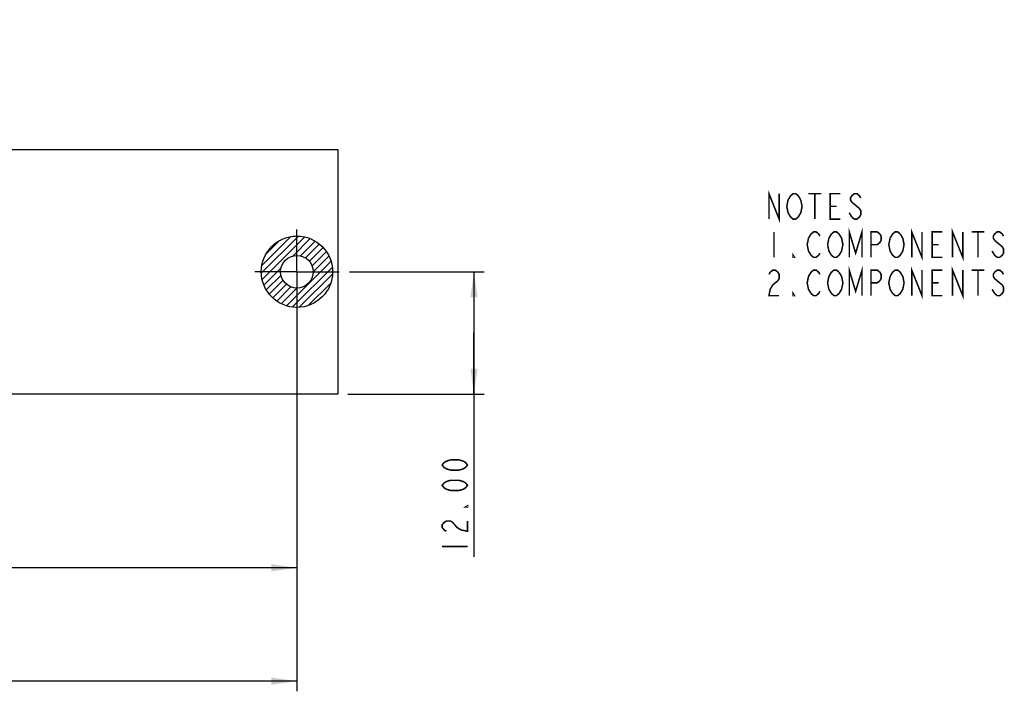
# Model space of a CAD drawing. Header units: millimetres. Extents: x 0 to 420, y 0 to 297.
# Tile 7 of 12: x 217 to 314, y 67 to 133. Entities that reach past the tile are written whole.
import ezdxf

# ---------------------------------------------------------------- set-up
doc = ezdxf.new("R2010")
doc.units = ezdxf.units.MM
doc.header["$LTSCALE"] = 23.1
doc.linetypes.add('CENTER', pattern=[0.6, 0.375, -0.075, 0.075, -0.075])
doc.layers.get('0').update_dxf_attribs({"linetype": 'CONTINUOUS'})
doc.layers.add('02___PRT_ALL_AXES', color=7, linetype='CONTINUOUS')
doc.styles.get("Standard").update_dxf_attribs({"font": 'txt', "width": 0.8})
doc.dimstyles.new('DIMSTYLE_1', dxfattribs={"dimtxt": 2.5, "dimasz": 2.5, "dimexe": 1, "dimexo": 1, "dimtad": 1, "dimzin": 0, "dimdsep": 46, "dimtxsty": 'STANDARD', "dimblk": '_FILLED', "dimblk1": '_FILLED', "dimblk2": '_FILLED', "dimcen": 0.09, "dimadec": 0, "dimazin": 0, "dimtp": 0.5, "dimtm": 0.5, "dimtfac": 1, "dimtofl": 0, "dimtmove": 0, "dimatfit": 3, "dimldrblk": '_FILLED', "dimfxl": 1, "dimtolj": 1, "dimtzin": 0, "dimarcsym": 0})
doc.dimstyles.new('DIMSTYLE_2', dxfattribs={"dimtxt": 2.5, "dimasz": 2.5, "dimexe": 1, "dimexo": 1, "dimtad": 1, "dimzin": 0, "dimdsep": 46, "dimtxsty": 'STANDARD', "dimblk": '_FILLED', "dimblk1": '_FILLED', "dimblk2": '_FILLED', "dimcen": 0.09, "dimadec": 0, "dimazin": 0, "dimtp": 0.3, "dimtm": 0.3, "dimtfac": 1, "dimtofl": 0, "dimtmove": 0, "dimatfit": 3, "dimldrblk": '_FILLED', "dimfxl": 1, "dimtolj": 1, "dimtzin": 0, "dimarcsym": 0})
doc.dimstyles.new('DIMSTYLE_3', dxfattribs={"dimtxt": 2.5, "dimasz": 2.5, "dimexe": 1, "dimexo": 1, "dimtad": 1, "dimzin": 0, "dimdsep": 46, "dimtxsty": 'STANDARD', "dimblk": '_FILLED', "dimblk1": '_FILLED', "dimblk2": '_FILLED', "dimcen": 0.09, "dimadec": 0, "dimazin": 0, "dimtp": 0.2, "dimtm": 0.2, "dimtfac": 1, "dimtofl": 0, "dimtmove": 0, "dimatfit": 3, "dimldrblk": '_FILLED', "dimfxl": 1, "dimtolj": 1, "dimtzin": 0, "dimarcsym": 0})
doc.dimstyles.new('DIMSTYLE_4', dxfattribs={"dimtxt": 2.5, "dimasz": 2.5, "dimexe": 1, "dimexo": 1, "dimtad": 1, "dimzin": 0, "dimdsep": 46, "dimtxsty": 'STANDARD', "dimblk": '_FILLED', "dimblk1": '_FILLED', "dimblk2": '_FILLED', "dimcen": 0.09, "dimadec": 0, "dimazin": 0, "dimtp": 0.1, "dimtm": 0.1, "dimtfac": 1, "dimtofl": 0, "dimtmove": 0, "dimatfit": 3, "dimldrblk": '_FILLED', "dimfxl": 1, "dimtolj": 1, "dimtzin": 0, "dimarcsym": 0})

# ---------------------------------------------------------------- blocks, each defined once
blk = doc.blocks.new('_FILLED')
at = {"color": 0, "linetype": 'BYBLOCK'}
blk.add_solid([(0, 0), (-1, 0.14), (-1, -0.14)], dxfattribs=at)
blk = doc.blocks.new('*D17')
at = {"color": 2, "linetype": 'CONTINUOUS'}
for p, q in [((208.014, 120.616), (208.014, 133.337)), ((208.014, 133.337), (208.014, 119.116)), ((208.014, 111.616), (208.014, 119.116)), ((199.592, 117.616), (209.014, 117.616)), ((208.014, 117.616), (208.014, 111.616))]:
    blk.add_line(p, q, dxfattribs=at)
at = {"color": 2, "linetype": 'CONTINUOUS', "xscale": 2.5, "yscale": 2.5, "zscale": 2.5}
for p, rotation in [((208.014, 120.616), 270), ((208.014, 117.616), 90)]:
    blk.add_blockref('_FILLED', p, dxfattribs=dict(at, rotation=rotation))
blk = doc.blocks.new('*D18')
at = {"color": 2, "linetype": 'CONTINUOUS'}
for p, q in [((112.552, 107.616), (112.552, 67.457)), ((244.552, 107.616), (244.552, 67.457)), ((112.552, 68.457), (178.552, 68.457)), ((244.552, 68.457), (178.552, 68.457))]:
    blk.add_line(p, q, dxfattribs=at)
at = {"color": 2, "linetype": 'CONTINUOUS', "xscale": 2.5, "yscale": 2.5, "zscale": 2.5, "rotation": 180}
blk.add_blockref('_FILLED', (112.552, 68.457), dxfattribs=at)
at = {"color": 2, "linetype": 'CONTINUOUS', "xscale": 2.5, "yscale": 2.5, "zscale": 2.5}
blk.add_blockref('_FILLED', (244.552, 68.457), dxfattribs=at)
blk = doc.blocks.new('*D19')
at = {"color": 2, "linetype": 'CONTINUOUS'}
for p, q in [((249.692, 108.616), (262.905, 108.616)), ((261.905, 108.616), (261.905, 102.616)), ((261.905, 96.616), (261.905, 102.616)), ((261.905, 102.616), (261.905, 80.657)), ((249.552, 96.616), (262.905, 96.616))]:
    blk.add_line(p, q, dxfattribs=at)
at = {"color": 2, "linetype": 'CONTINUOUS', "xscale": 2.5, "yscale": 2.5, "zscale": 2.5}
for p, rotation in [((261.905, 108.616), 90), ((261.905, 96.616), 270)]:
    blk.add_blockref('_FILLED', p, dxfattribs=dict(at, rotation=rotation))
blk = doc.blocks.new('*D21')
at = {"color": 2, "linetype": 'CONTINUOUS'}
for p, q in [((244.552, 103.476), (244.552, 78.577)), ((178.552, 93.076), (178.552, 78.577)), ((178.552, 79.577), (211.552, 79.577)), ((244.552, 79.577), (211.552, 79.577))]:
    blk.add_line(p, q, dxfattribs=at)
at = {"color": 2, "linetype": 'CONTINUOUS', "xscale": 2.5, "yscale": 2.5, "zscale": 2.5, "rotation": 180}
blk.add_blockref('_FILLED', (178.552, 79.577), dxfattribs=at)
at = {"color": 2, "linetype": 'CONTINUOUS', "xscale": 2.5, "yscale": 2.5, "zscale": 2.5}
blk.add_blockref('_FILLED', (244.552, 79.577), dxfattribs=at)

msp = doc.modelspace()

# ---------------------------------------------------------------- linework, layer by layer
at = {"color": 7, "linetype": 'CONTINUOUS'}
for p, q in [((108.552, 120.616), (248.552, 120.616)), ((248.552, 120.616), (248.552, 96.616)), ((248.552, 96.616), (108.552, 96.616))]:
    msp.add_line(p, q, dxfattribs=at)
at = {"color": 2, "linetype": 'CONTINUOUS'}
for p, q in [((241.055, 108.469), (244.699, 112.113)), ((241.106, 109.226), (243.941, 112.062)), ((241.138, 107.845), (245.323, 112.03)), ((241.498, 110.326), (242.842, 111.67)), ((244.17, 110.17), (245.862, 111.861)), ((244.888, 110.18), (246.335, 111.628)), ((245.392, 109.977), (246.752, 111.338)), ((245.772, 109.651), (247.118, 110.996)), ((246.038, 109.209), (247.433, 110.604)), ((246.152, 108.616), (247.694, 110.158)), ((243.516, 105.273), (247.895, 109.652)), ((241.306, 107.306), (242.998, 108.998)), ((241.54, 106.833), (242.988, 108.28)), ((244.096, 105.146), (248.022, 109.072)), ((244.781, 105.123), (248.044, 108.387)), ((241.83, 106.415), (243.19, 107.776)), ((242.172, 106.05), (243.517, 107.395)), ((245.661, 105.296), (247.872, 107.507)), ((242.564, 105.735), (243.959, 107.13)), ((243.01, 105.474), (244.552, 107.016))]:
    msp.add_line(p, q, dxfattribs=at)
at = {"color": 2, "linetype": 'CONTINUOUS', "const_width": 0.15}
for points in [[(290.824, 113.773), (290.824, 116.273), (291.824, 113.773), (291.824, 116.273)], [(292.699, 115.648), (292.949, 116.065), (293.199, 116.273), (293.449, 116.273), (293.699, 116.065), (293.949, 115.648)], [(294.699, 116.273), (295.949, 116.273)], [(295.324, 116.273), (295.324, 113.773)], [(297.824, 113.773), (296.824, 113.773), (296.824, 116.273), (297.824, 116.273)], [(299.824, 115.857), (299.699, 116.065), (299.449, 116.273), (299.199, 116.273), (298.949, 116.065), (298.824, 115.857), (298.824, 115.648), (298.949, 115.44), (299.199, 115.232)], [(292.949, 113.982), (292.699, 114.398), (292.574, 115.023), (292.699, 115.648)], [(293.949, 115.648), (294.074, 115.023), (293.949, 114.398), (293.824, 114.19)], [(296.824, 115.023), (297.449, 115.023)], [(299.199, 115.232), (299.699, 114.815), (299.824, 114.607), (299.824, 114.19), (299.699, 113.982), (299.449, 113.773), (299.199, 113.773), (298.949, 113.982)], [(293.824, 114.19), (293.699, 113.982), (293.449, 113.773), (293.199, 113.773), (292.949, 113.982)], [(298.949, 113.982), (298.699, 114.398)], [(298.699, 110.023), (298.699, 112.523), (299.324, 110.44), (299.949, 112.523), (299.949, 110.023)], [(291.324, 112.523), (291.324, 110.023)], [(294.699, 111.898), (294.949, 112.315), (295.199, 112.523), (295.449, 112.523), (295.699, 112.315), (295.824, 112.107)], [(296.699, 111.898), (296.949, 112.315), (297.199, 112.523), (297.449, 112.523), (297.699, 112.315)], [(297.699, 112.315), (297.949, 111.898), (298.074, 111.273), (297.949, 110.648), (297.824, 110.44)], [(300.824, 110.023), (300.824, 112.523), (301.449, 112.523), (301.699, 112.315), (301.824, 112.107), (301.824, 111.69), (301.699, 111.482), (301.449, 111.273), (300.824, 111.273)], [(302.699, 111.898), (302.949, 112.315), (303.199, 112.523), (303.449, 112.523), (303.699, 112.315)], [(303.699, 112.315), (303.949, 111.898), (304.074, 111.273), (303.949, 110.648), (303.824, 110.44)], [(304.824, 110.023), (304.824, 112.523), (305.824, 110.023), (305.824, 112.523)], [(307.824, 110.023), (306.824, 110.023), (306.824, 112.523), (307.824, 112.523)], [(308.824, 110.023), (308.824, 112.523), (309.824, 110.023), (309.824, 112.523)], [(310.699, 112.523), (311.949, 112.523)], [(311.324, 112.523), (311.324, 110.023)], [(313.824, 112.107), (313.699, 112.315), (313.449, 112.523), (313.199, 112.523), (312.949, 112.315), (312.824, 112.107), (312.824, 111.898), (312.949, 111.69)], [(294.949, 110.232), (294.699, 110.648), (294.574, 111.273), (294.699, 111.898)], [(296.949, 110.232), (296.699, 110.648), (296.574, 111.273), (296.699, 111.898)], [(302.949, 110.232), (302.699, 110.648), (302.574, 111.273), (302.699, 111.898)], [(306.824, 111.273), (307.449, 111.273)], [(312.949, 111.69), (313.449, 111.273), (313.699, 111.065), (313.824, 110.857), (313.824, 110.44), (313.699, 110.232), (313.449, 110.023), (313.199, 110.023), (312.949, 110.232)], [(293.324, 110.023), (293.199, 110.023), (293.199, 110.232), (293.324, 110.023)], [(295.824, 110.44), (295.699, 110.232), (295.449, 110.023), (295.199, 110.023), (294.949, 110.232)], [(297.824, 110.44), (297.699, 110.232), (297.449, 110.023), (297.199, 110.023), (296.949, 110.232)], [(303.824, 110.44), (303.699, 110.232), (303.449, 110.023), (303.199, 110.023), (302.949, 110.232)], [(312.949, 110.232), (312.699, 110.648)], [(298.699, 106.273), (298.699, 108.773), (299.324, 106.69), (299.949, 108.773), (299.949, 106.273)], [(304.824, 106.273), (304.824, 108.773), (305.824, 106.273), (305.824, 108.773)], [(308.824, 106.273), (308.824, 108.773), (309.824, 106.273), (309.824, 108.773)], [(290.824, 108.357), (290.949, 108.565), (291.199, 108.773), (291.449, 108.773), (291.699, 108.565), (291.824, 108.357), (291.824, 107.94), (291.699, 107.732), (291.449, 107.523), (291.199, 107.315), (290.949, 106.898), (290.824, 106.273), (291.824, 106.273)], [(294.949, 106.482), (294.699, 106.898), (294.574, 107.523), (294.699, 108.148)], [(294.699, 108.148), (294.949, 108.565), (295.199, 108.773), (295.449, 108.773), (295.699, 108.565), (295.824, 108.357)], [(296.949, 106.482), (296.699, 106.898), (296.574, 107.523), (296.699, 108.148)], [(296.699, 108.148), (296.949, 108.565), (297.199, 108.773), (297.449, 108.773), (297.699, 108.565)], [(297.699, 108.565), (297.949, 108.148), (298.074, 107.523), (297.949, 106.898), (297.824, 106.69)], [(300.824, 106.273), (300.824, 108.773), (301.449, 108.773), (301.699, 108.565), (301.824, 108.357), (301.824, 107.94), (301.699, 107.732), (301.449, 107.523), (300.824, 107.523)], [(302.949, 106.482), (302.699, 106.898), (302.574, 107.523), (302.699, 108.148)], [(302.699, 108.148), (302.949, 108.565), (303.199, 108.773), (303.449, 108.773), (303.699, 108.565)], [(303.699, 108.565), (303.949, 108.148), (304.074, 107.523), (303.949, 106.898), (303.824, 106.69)], [(307.824, 106.273), (306.824, 106.273), (306.824, 108.773), (307.824, 108.773)], [(310.699, 108.773), (311.949, 108.773)], [(311.324, 108.773), (311.324, 106.273)], [(313.824, 108.357), (313.699, 108.565), (313.449, 108.773), (313.199, 108.773), (312.949, 108.565), (312.824, 108.357), (312.824, 108.148), (312.949, 107.94)], [(306.824, 107.523), (307.449, 107.523)], [(312.949, 107.94), (313.449, 107.523), (313.699, 107.315), (313.824, 107.107), (313.824, 106.69), (313.699, 106.482), (313.449, 106.273), (313.199, 106.273), (312.949, 106.482)], [(293.324, 106.273), (293.199, 106.273), (293.199, 106.482), (293.324, 106.273)], [(295.824, 106.69), (295.699, 106.482), (295.449, 106.273), (295.199, 106.273), (294.949, 106.482)], [(297.824, 106.69), (297.699, 106.482), (297.449, 106.273), (297.199, 106.273), (296.949, 106.482)], [(303.824, 106.69), (303.699, 106.482), (303.449, 106.273), (303.199, 106.273), (302.949, 106.482)], [(312.949, 106.482), (312.699, 106.898)], [(261.28, 89.657), (261.072, 89.407), (260.863, 89.282), (260.447, 89.157), (259.613, 89.157), (259.197, 89.282), (258.988, 89.407), (258.78, 89.657), (258.988, 89.907), (259.197, 90.032), (259.613, 90.157), (260.447, 90.157), (260.863, 90.032), (261.072, 89.907), (261.28, 89.657)], [(261.28, 87.657), (261.072, 87.407), (260.863, 87.282), (260.447, 87.157), (259.613, 87.157), (259.197, 87.282), (258.988, 87.407), (258.78, 87.657), (258.988, 87.907), (259.197, 88.032), (259.613, 88.157), (260.447, 88.157), (260.863, 88.032), (261.072, 87.907), (261.28, 87.657)], [(261.28, 85.657), (261.28, 85.532), (261.072, 85.532), (261.28, 85.657)], [(259.197, 83.157), (258.988, 83.282), (258.78, 83.532), (258.78, 83.782), (258.988, 84.032), (259.197, 84.157), (259.613, 84.157), (259.822, 84.032)], [(259.822, 84.032), (260.238, 83.532), (260.655, 83.282), (261.28, 83.157), (261.28, 84.157)], [(258.78, 81.657), (261.28, 81.657)]]:
    msp.add_lwpolyline(points, dxfattribs=at)
at = {"color": 4, "linetype": 'CONTINUOUS'}
for radius in [3.5, 1.6]:
    msp.add_circle((244.552, 108.616), radius, dxfattribs=at)
at = {"layer": '02___PRT_ALL_AXES', "color": 7, "linetype": 'CENTER'}
for q in [(244.552, 112.756), (240.412, 108.616), (248.692, 108.616), (244.552, 104.476)]:
    msp.add_line((244.552, 108.616), q, dxfattribs=at)
at = {"layer": '02___PRT_ALL_AXES', "color": 7, "linetype": 'CONTINUOUS'}
msp.add_circle((244.552, 108.616), 1.6, dxfattribs=at)

# ---------------------------------------------------------------- dimensions: what is measured, and where the dimension line sits
at = {"color": 2, "linetype": 'CONTINUOUS'}
for base, p1, p2, dimstyle, picture, middle in [((208.014, 120.616), (198.592, 117.616), (248.552, 120.616), 'DIMSTYLE_4', '*D17', (208.014, 125.337)), ((261.905, 108.616), (248.552, 96.616), (248.692, 108.616), 'DIMSTYLE_3', '*D19', (261.905, 80.657))]:
    dim = msp.add_linear_dim(base=base, p1=p1, p2=p2, angle=90, dimstyle=dimstyle, dxfattribs=at)
    dim.commit()
    dim.dimension.update_dxf_attribs({"geometry": picture, "text_midpoint": middle, "dimtype": 160})
for base, p1, p2, dimstyle, picture, middle in [((244.552, 68.457), (112.552, 108.616), (244.552, 108.616), 'DIMSTYLE_1', '*D18', (172.552, 68.457)), ((244.552, 79.577), (178.552, 94.076), (244.552, 104.476), 'DIMSTYLE_2', '*D21', (206.552, 79.577))]:
    dim = msp.add_linear_dim(base=base, p1=p1, p2=p2, dimstyle=dimstyle, dxfattribs=at)
    dim.commit()
    dim.dimension.update_dxf_attribs({"geometry": picture, "text_midpoint": middle, "dimtype": 160})

doc.saveas('drawing.dxf')
